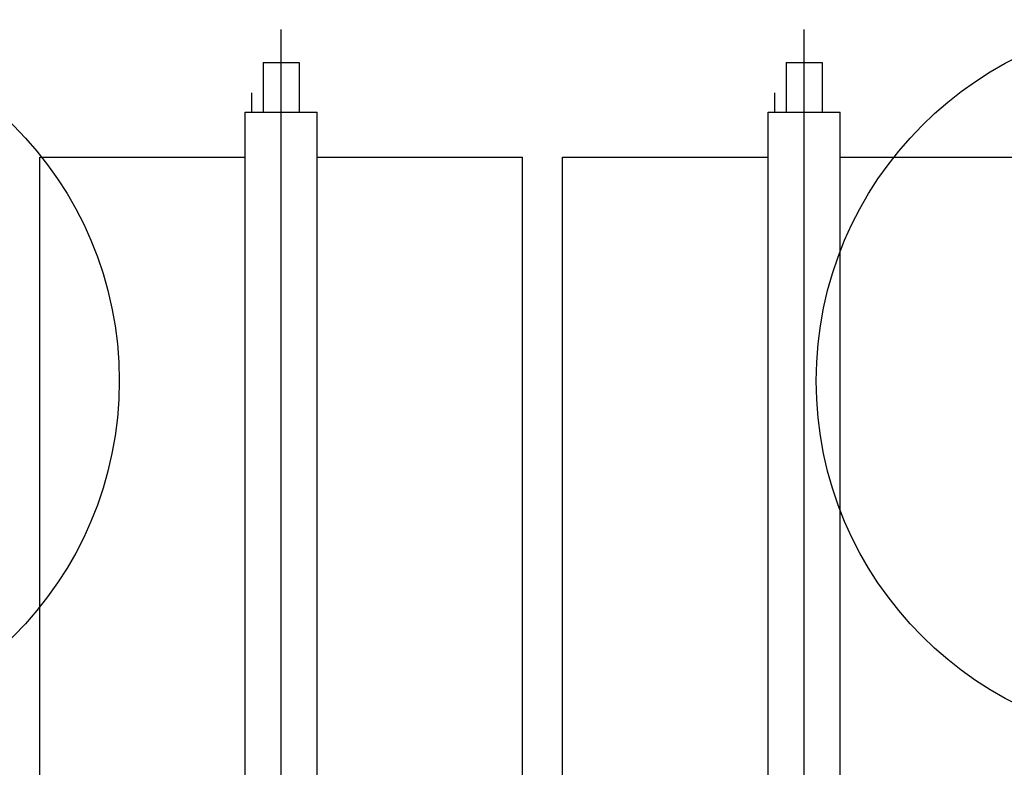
# Model space of a CAD drawing. Extents: x -11758 to 4934791, y -233543 to 1826789.
# Tile 216 of 256: x 2136397 to 2137382, y 45131 to 45878. Entities that reach past the tile are written whole.
import ezdxf

# ---------------------------------------------------------------- set-up
doc = ezdxf.new("R2010")
doc.units = 0
doc.header["$LTSCALE"] = 800
doc.header["$MEASUREMENT"] = 0
doc.layers.add('KEY PLAN', color=251, linetype='CONTINUOUS')

# ---------------------------------------------------------------- blocks, each defined once
blk = doc.blocks.new('UTCOMBINE')
at = {"layer": 'KEY PLAN'}
for p, q in [((-709397.1, 44536.22, 0), (-709397.1, 42926.93, 0)), ((-708873.81, 44536.22, 0), (-708873.81, 42926.93, 0)), ((-709397.1, 44373.62, 0), (-709397.1, 42844.98, 0)), ((-709155.49, 44372.55, 0), (-709155.49, 42972.56, 0)), ((-709155.49, 44372.55, 0), (-709155.49, 42972.56, 0)), ((-709115.43, 44372.55, 0), (-709115.43, 42972.56, 0)), ((-708873.81, 44373.62, 0), (-708873.81, 42844.98, 0)), ((-708632.19, 44372.55, 0), (-708632.19, 42972.56, 0)), ((-709433.1, 44029.91, 0), (-709433.1, 42927.56, 0)), ((-709433.1, 44029.91, 0), (-709433.1, 42927.56, 0)), ((-709433.1, 44029.91, 0), (-709433.1, 42927.56, 0)), ((-709433.1, 44029.91, 0), (-709433.1, 42927.56, 0)), ((-709361.1, 44029.91, 0), (-709361.1, 42927.56, 0)), ((-708909.81, 44029.91, 0), (-708909.81, 42927.56, 0)), ((-708909.81, 44029.91, 0), (-708909.81, 42927.56, 0)), ((-708909.81, 44029.91, 0), (-708909.81, 42927.56, 0)), ((-708909.81, 44029.91, 0), (-708909.81, 42927.56, 0)), ((-708837.81, 44029.91, 0), (-708837.81, 42927.56, 0)), ((-709433.1, 42972.56, 0), (-709638.72, 42972.56, 0)), ((-709155.49, 42972.56, 0), (-709361.1, 42972.56, 0)), ((-708909.81, 42972.56, 0), (-709115.43, 42972.56, 0)), ((-708632.19, 42972.56, 0), (-708837.81, 42972.56, 0)), ((-709361.1, 42927.56, 0), (-709433.1, 42927.56, 0)), ((-709361.1, 42927.56, 0), (-709433.1, 42927.56, 0)), ((-709415.1, 42878.06, 0), (-709415.1, 42927.56, 0)), ((-709415.1, 42878.06, 0), (-709415.1, 42927.56, 0)), ((-709415.1, 42878.06, 0), (-709415.1, 42927.56, 0)), ((-709415.1, 42878.06, 0), (-709415.1, 42927.56, 0)), ((-709379.1, 42878.06, 0), (-709379.1, 42927.56, 0)), ((-709379.1, 42878.06, 0), (-709379.1, 42927.56, 0)), ((-709379.1, 42878.06, 0), (-709379.1, 42927.56, 0)), ((-709379.1, 42878.06, 0), (-709379.1, 42927.56, 0)), ((-709367.78, 42927.56, 0), (-709367.78, 42908.16, 0)), ((-709367.78, 42927.56, 0), (-709367.78, 42908.16, 0)), ((-709367.78, 42927.56, 0), (-709367.78, 42908.16, 0)), ((-709367.78, 42927.56, 0), (-709367.78, 42908.16, 0)), ((-708837.81, 42927.56, 0), (-708909.81, 42927.56, 0)), ((-708837.81, 42927.56, 0), (-708909.81, 42927.56, 0)), ((-708891.81, 42878.06, 0), (-708891.81, 42927.56, 0)), ((-708891.81, 42878.06, 0), (-708891.81, 42927.56, 0)), ((-708891.81, 42878.06, 0), (-708891.81, 42927.56, 0)), ((-708891.81, 42878.06, 0), (-708891.81, 42927.56, 0)), ((-708855.81, 42878.06, 0), (-708855.81, 42927.56, 0)), ((-708855.81, 42878.06, 0), (-708855.81, 42927.56, 0)), ((-708855.81, 42878.06, 0), (-708855.81, 42927.56, 0)), ((-708855.81, 42878.06, 0), (-708855.81, 42927.56, 0)), ((-708844.48, 42927.56, 0), (-708844.48, 42908.16, 0)), ((-708844.48, 42927.56, 0), (-708844.48, 42908.16, 0)), ((-708844.48, 42927.56, 0), (-708844.48, 42908.16, 0)), ((-708844.48, 42927.56, 0), (-708844.48, 42908.16, 0)), ((-709379.1, 42878.06, 0), (-709415.1, 42878.06, 0)), ((-709379.1, 42878.06, 0), (-709415.1, 42878.06, 0)), ((-709379.1, 42878.06, 0), (-709415.1, 42878.06, 0)), ((-709379.1, 42878.06, 0), (-709415.1, 42878.06, 0)), ((-708855.81, 42878.06, 0), (-708891.81, 42878.06, 0)), ((-708855.81, 42878.06, 0), (-708891.81, 42878.06, 0)), ((-708855.81, 42878.06, 0), (-708891.81, 42878.06, 0)), ((-708855.81, 42878.06, 0), (-708891.81, 42878.06, 0))]:
    blk.add_line(p, q, dxfattribs=at)
for centre in [(-709770.63, 43196.45, 0), (-708350.51, 43196.45, 0)]:
    blk.add_circle(centre, 361.31, dxfattribs=at)

msp = doc.modelspace()

# ---------------------------------------------------------------- block references
at = {"layer": 'KEY PLAN', "rotation": 180}
msp.add_blockref('UTCOMBINE', (1427784.7, 88713.58, 0), dxfattribs=at)

doc.saveas('drawing.dxf')
